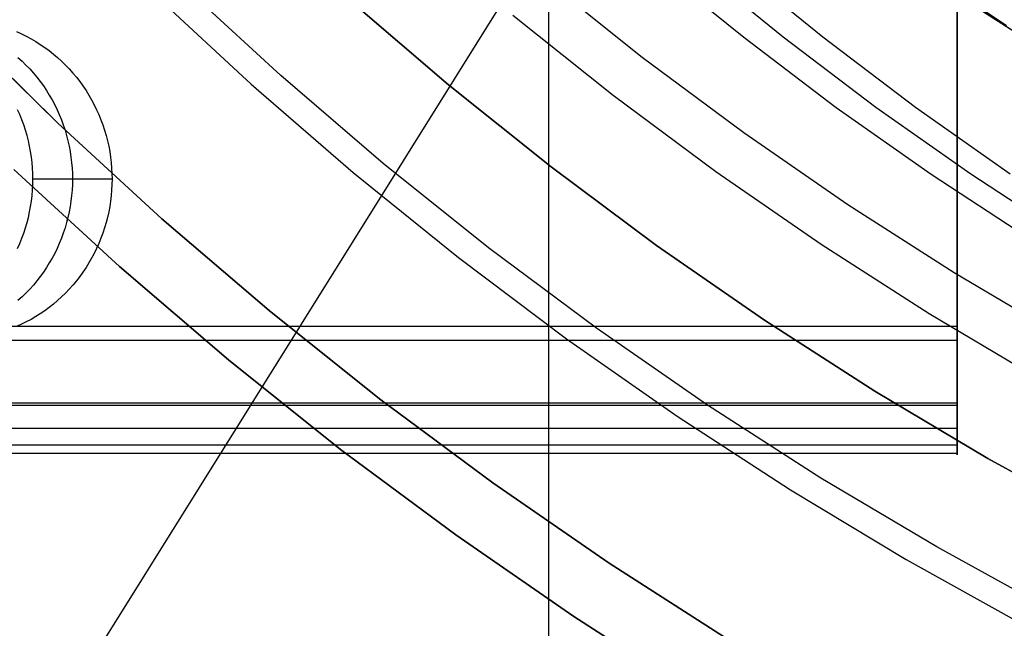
# Model space of a CAD drawing. Header units: millimetres. Extents: x 6038 to 7358, y -8545 to -7225.
# Tile 36 of 256: x 6654 to 6669, y -7939 to -7929. Entities that reach past the tile are written whole.
import ezdxf

# ---------------------------------------------------------------- set-up
doc = ezdxf.new("R2010")
doc.units = ezdxf.units.MM
doc.layers.add('color', color=7, linetype='Continuous')
doc.layers.add('luz', color=7, linetype='Continuous')

msp = doc.modelspace()

# ---------------------------------------------------------------- linework, layer by layer
at = {"color": 7, "true_color": 0xffffff}
for p, q in [((6661.923, -7921.936, 88.1), (6661.923, -7945.539, 88.1)), ((6668.316, -7928.099, 53.166), (6668.316, -7934.252, 51.746)), ((6668.316, -7928.099, 53.166), (6668.316, -7934.252, 51.746)), ((6663.567, -7928.587, 71.216), (6664.978, -7929.735, 70.89)), ((6663.567, -7928.587, 71.216), (6664.978, -7929.735, 70.89)), ((6665.596, -7929.735, 73.57), (6664.185, -7928.587, 73.896)), ((6666.215, -7929.735, 76.249), (6664.804, -7928.587, 76.575)), ((6666.215, -7929.735, 76.249), (6664.804, -7928.587, 76.575)), ((6667.584, -7928.533, 64.091), (6669.091, -7929.551, 64.091)), ((6667.584, -7928.533, 64.091), (6669.091, -7929.551, 64.091)), ((6668.316, -7928.528, 55.023), (6668.316, -7936.035, 55.023)), ((6661.847, -7928.813, 212.03), (6663.392, -7930.045, 212.03)), ((6668.4, -7929.119, 65.596), (6669.967, -7930.134, 65.596)), ((6668.642, -7929.281, 67.1), (6670.2, -7930.279, 67.1)), ((6668.642, -7929.281, 67.1), (6670.2, -7930.279, 67.1)), ((6661.368, -7929.392, 211.366), (6662.934, -7930.641, 211.366)), ((6668.316, -7935.489, 57.105), (6668.316, -7929.337, 58.525)), ((6668.316, -7935.489, 57.105), (6668.316, -7929.337, 58.525)), ((6652.673, -7929.529, 231.716), (6654.248, -7931.078, 231.716)), ((6654.248, -7931.078, 259.6), (6652.673, -7929.529, 259.6)), ((6652.673, -7929.529, 231.716), (6654.248, -7931.078, 231.716)), ((6652.673, -7929.529, 245.658), (6654.248, -7931.078, 245.658)), ((6654.248, -7931.078, 259.6), (6652.673, -7929.529, 259.6)), ((6653.604, -7929.646, 79.161), (6653.681, -7929.681, 79.143)), ((6653.604, -7929.646, 79.161), (6653.681, -7929.681, 79.143)), ((6653.681, -7929.681, 79.143), (6653.757, -7929.718, 79.126)), ((6653.681, -7929.681, 79.143), (6653.757, -7929.718, 79.126)), ((6653.757, -7929.718, 79.126), (6653.831, -7929.758, 79.108)), ((6653.757, -7929.718, 79.126), (6653.831, -7929.758, 79.108)), ((6664.978, -7929.735, 70.89), (6666.427, -7930.831, 70.556)), ((6664.978, -7929.735, 70.89), (6666.427, -7930.831, 70.556)), ((6667.045, -7930.831, 73.235), (6665.596, -7929.735, 73.57)), ((6667.664, -7930.831, 75.915), (6666.215, -7929.735, 76.249)), ((6667.664, -7930.831, 75.915), (6666.215, -7929.735, 76.249)), ((6653.831, -7929.758, 79.108), (6653.904, -7929.801, 79.091)), ((6653.831, -7929.758, 79.108), (6653.904, -7929.801, 79.091)), ((6653.904, -7929.801, 79.091), (6653.976, -7929.846, 79.075)), ((6653.904, -7929.801, 79.091), (6653.976, -7929.846, 79.075)), ((6653.976, -7929.846, 79.075), (6654.046, -7929.894, 79.059)), ((6653.976, -7929.846, 79.075), (6654.046, -7929.894, 79.059)), ((6654.046, -7929.894, 79.059), (6654.114, -7929.944, 79.043)), ((6654.046, -7929.894, 79.059), (6654.114, -7929.944, 79.043)), ((6653.627, -7930.052, 76.333), (6653.69, -7930.109, 76.319)), ((6654.114, -7929.944, 79.043), (6654.181, -7929.997, 79.028)), ((6654.114, -7929.944, 79.043), (6654.181, -7929.997, 79.028)), ((6654.181, -7929.997, 79.028), (6654.246, -7930.052, 79.013)), ((6654.181, -7929.997, 79.028), (6654.246, -7930.052, 79.013)), ((6654.246, -7930.052, 79.013), (6654.309, -7930.109, 78.998)), ((6654.246, -7930.052, 79.013), (6654.309, -7930.109, 78.998)), ((6663.392, -7930.045, 212.03), (6664.979, -7931.224, 212.03)), ((6653.69, -7930.109, 76.319), (6653.751, -7930.169, 76.305)), ((6653.751, -7930.169, 76.305), (6653.81, -7930.23, 76.291)), ((6654.309, -7930.109, 78.998), (6654.37, -7930.169, 78.984)), ((6654.309, -7930.109, 78.998), (6654.37, -7930.169, 78.984)), ((6654.37, -7930.169, 78.984), (6654.429, -7930.23, 78.97)), ((6654.37, -7930.169, 78.984), (6654.429, -7930.23, 78.97)), ((6653.81, -7930.23, 76.291), (6653.867, -7930.294, 76.278)), ((6653.867, -7930.294, 76.278), (6653.922, -7930.359, 76.265)), ((6653.922, -7930.359, 76.265), (6653.974, -7930.427, 76.253)), ((6654.429, -7930.23, 78.97), (6654.486, -7930.294, 78.957)), ((6654.429, -7930.23, 78.97), (6654.486, -7930.294, 78.957)), ((6654.486, -7930.294, 78.957), (6654.54, -7930.359, 78.945)), ((6654.486, -7930.294, 78.957), (6654.54, -7930.359, 78.945)), ((6654.54, -7930.359, 78.945), (6654.593, -7930.427, 78.933)), ((6654.54, -7930.359, 78.945), (6654.593, -7930.427, 78.933)), ((6653.974, -7930.427, 76.253), (6654.024, -7930.496, 76.241)), ((6654.024, -7930.496, 76.241), (6654.072, -7930.567, 76.23)), ((6654.593, -7930.427, 78.933), (6654.643, -7930.496, 78.921)), ((6654.593, -7930.427, 78.933), (6654.643, -7930.496, 78.921)), ((6654.643, -7930.496, 78.921), (6654.691, -7930.567, 78.91)), ((6654.643, -7930.496, 78.921), (6654.691, -7930.567, 78.91)), ((6654.072, -7930.567, 76.23), (6654.117, -7930.64, 76.22)), ((6654.117, -7930.64, 76.22), (6654.16, -7930.714, 76.21)), ((6654.691, -7930.567, 78.91), (6654.736, -7930.64, 78.899)), ((6654.691, -7930.567, 78.91), (6654.736, -7930.64, 78.899)), ((6654.736, -7930.64, 78.899), (6654.779, -7930.714, 78.89)), ((6654.736, -7930.64, 78.899), (6654.779, -7930.714, 78.89)), ((6662.934, -7930.641, 211.366), (6664.542, -7931.835, 211.366)), ((6654.16, -7930.714, 76.21), (6654.201, -7930.79, 76.201)), ((6654.201, -7930.79, 76.201), (6654.238, -7930.867, 76.192)), ((6654.779, -7930.714, 78.89), (6654.819, -7930.79, 78.88)), ((6654.779, -7930.714, 78.89), (6654.819, -7930.79, 78.88)), ((6654.819, -7930.79, 78.88), (6654.857, -7930.867, 78.872)), ((6654.819, -7930.79, 78.88), (6654.857, -7930.867, 78.872)), ((6666.427, -7930.831, 70.556), (6667.911, -7931.877, 70.213)), ((6666.427, -7930.831, 70.556), (6667.911, -7931.877, 70.213)), ((6668.53, -7931.877, 72.893), (6667.045, -7930.831, 73.235)), ((6669.148, -7931.877, 75.572), (6667.664, -7930.831, 75.915)), ((6669.148, -7931.877, 75.572), (6667.664, -7930.831, 75.915)), ((6653.655, -7930.945, 73.504), (6653.62, -7930.867, 73.513)), ((6653.655, -7930.945, 73.504), (6653.62, -7930.867, 73.513)), ((6653.687, -7931.025, 73.497), (6653.655, -7930.945, 73.504)), ((6653.687, -7931.025, 73.497), (6653.655, -7930.945, 73.504)), ((6654.238, -7930.867, 76.192), (6654.273, -7930.945, 76.184)), ((6654.273, -7930.945, 76.184), (6654.306, -7931.025, 76.176)), ((6654.857, -7930.867, 78.872), (6654.892, -7930.945, 78.863)), ((6654.857, -7930.867, 78.872), (6654.892, -7930.945, 78.863)), ((6654.892, -7930.945, 78.863), (6654.925, -7931.025, 78.856)), ((6654.892, -7930.945, 78.863), (6654.925, -7931.025, 78.856)), ((6653.717, -7931.106, 73.49), (6653.687, -7931.025, 73.497)), ((6653.717, -7931.106, 73.49), (6653.687, -7931.025, 73.497)), ((6653.744, -7931.187, 73.484), (6653.717, -7931.106, 73.49)), ((6653.744, -7931.187, 73.484), (6653.717, -7931.106, 73.49)), ((6654.248, -7931.078, 231.716), (6655.877, -7932.571, 231.716)), ((6655.877, -7932.571, 259.6), (6654.248, -7931.078, 259.6)), ((6654.248, -7931.078, 231.716), (6655.877, -7932.571, 231.716)), ((6654.248, -7931.078, 245.658), (6655.877, -7932.571, 245.658)), ((6655.877, -7932.571, 259.6), (6654.248, -7931.078, 259.6)), ((6654.306, -7931.025, 76.176), (6654.336, -7931.106, 76.17)), ((6654.336, -7931.106, 76.17), (6654.363, -7931.187, 76.163)), ((6654.925, -7931.025, 78.856), (6654.954, -7931.106, 78.849)), ((6654.925, -7931.025, 78.856), (6654.954, -7931.106, 78.849)), ((6654.954, -7931.106, 78.849), (6654.982, -7931.187, 78.843)), ((6654.954, -7931.106, 78.849), (6654.982, -7931.187, 78.843)), ((6653.769, -7931.27, 73.478), (6653.744, -7931.187, 73.484)), ((6653.769, -7931.27, 73.478), (6653.744, -7931.187, 73.484)), ((6653.79, -7931.353, 73.473), (6653.769, -7931.27, 73.478)), ((6653.79, -7931.353, 73.473), (6653.769, -7931.27, 73.478)), ((6654.363, -7931.187, 76.163), (6654.387, -7931.27, 76.158)), ((6654.387, -7931.27, 76.158), (6654.409, -7931.353, 76.153)), ((6654.982, -7931.187, 78.843), (6655.006, -7931.27, 78.837)), ((6654.982, -7931.187, 78.843), (6655.006, -7931.27, 78.837)), ((6655.006, -7931.27, 78.837), (6655.027, -7931.353, 78.832)), ((6655.006, -7931.27, 78.837), (6655.027, -7931.353, 78.832)), ((6664.979, -7931.224, 212.03), (6666.606, -7932.347, 212.03)), ((6653.809, -7931.438, 73.469), (6653.79, -7931.353, 73.473)), ((6653.809, -7931.438, 73.469), (6653.79, -7931.353, 73.473)), ((6653.825, -7931.522, 73.465), (6653.809, -7931.438, 73.469)), ((6653.825, -7931.522, 73.465), (6653.809, -7931.438, 73.469)), ((6654.409, -7931.353, 76.153), (6654.427, -7931.438, 76.148)), ((6654.427, -7931.438, 76.148), (6654.443, -7931.522, 76.145)), ((6655.027, -7931.353, 78.832), (6655.046, -7931.438, 78.828)), ((6655.027, -7931.353, 78.832), (6655.046, -7931.438, 78.828)), ((6655.046, -7931.438, 78.828), (6655.062, -7931.522, 78.824)), ((6655.046, -7931.438, 78.828), (6655.062, -7931.522, 78.824)), ((6653.838, -7931.608, 73.462), (6653.825, -7931.522, 73.465)), ((6653.838, -7931.608, 73.462), (6653.825, -7931.522, 73.465)), ((6654.443, -7931.522, 76.145), (6654.456, -7931.608, 76.142)), ((6655.062, -7931.522, 78.824), (6655.075, -7931.608, 78.821)), ((6655.062, -7931.522, 78.824), (6655.075, -7931.608, 78.821)), ((6653.848, -7931.693, 73.46), (6653.838, -7931.608, 73.462)), ((6653.848, -7931.693, 73.46), (6653.838, -7931.608, 73.462)), ((6653.855, -7931.779, 73.458), (6653.848, -7931.693, 73.46)), ((6653.855, -7931.779, 73.458), (6653.848, -7931.693, 73.46)), ((6654.456, -7931.608, 76.142), (6654.466, -7931.693, 76.139)), ((6654.466, -7931.693, 76.139), (6654.474, -7931.779, 76.138)), ((6655.075, -7931.608, 78.821), (6655.085, -7931.693, 78.819)), ((6655.075, -7931.608, 78.821), (6655.085, -7931.693, 78.819)), ((6655.085, -7931.693, 78.819), (6655.092, -7931.779, 78.817)), ((6655.085, -7931.693, 78.819), (6655.092, -7931.779, 78.817)), ((6655.213, -7933.32, 259.6), (6653.56, -7931.803, 259.6)), ((6653.56, -7931.803, 231.716), (6655.213, -7933.32, 231.716)), ((6653.56, -7931.803, 245.658), (6655.213, -7933.32, 245.658)), ((6653.56, -7931.803, 231.716), (6655.213, -7933.32, 231.716)), ((6655.213, -7933.32, 259.6), (6653.56, -7931.803, 259.6)), ((6653.859, -7931.865, 73.457), (6653.855, -7931.779, 73.458)), ((6653.859, -7931.865, 73.457), (6653.855, -7931.779, 73.458)), ((6653.861, -7931.952, 73.457), (6653.859, -7931.865, 73.457)), ((6653.861, -7931.952, 73.457), (6653.859, -7931.865, 73.457)), ((6654.474, -7931.779, 76.138), (6654.478, -7931.865, 76.137)), ((6654.478, -7931.865, 76.137), (6654.48, -7931.952, 76.136)), ((6655.092, -7931.779, 78.817), (6655.097, -7931.865, 78.816)), ((6655.092, -7931.779, 78.817), (6655.097, -7931.865, 78.816)), ((6655.097, -7931.865, 78.816), (6655.098, -7931.952, 78.816)), ((6655.097, -7931.865, 78.816), (6655.098, -7931.952, 78.816)), ((6664.542, -7931.835, 211.366), (6666.19, -7932.972, 211.366)), ((6667.911, -7931.877, 70.213), (6669.43, -7932.869, 69.862)), ((6667.911, -7931.877, 70.213), (6669.43, -7932.869, 69.862)), ((6670.048, -7932.869, 72.542), (6668.53, -7931.877, 72.893)), ((6653.855, -7932.124, 73.458), (6653.859, -7932.038, 73.457)), ((6653.855, -7932.124, 73.458), (6653.859, -7932.038, 73.457)), ((6653.859, -7932.038, 73.457), (6653.861, -7931.952, 73.457)), ((6653.859, -7932.038, 73.457), (6653.861, -7931.952, 73.457)), ((6655.098, -7931.952, 78.816), (6653.861, -7931.952, 73.457)), ((6655.098, -7931.952, 78.816), (6653.861, -7931.952, 73.457)), ((6655.098, -7931.952, 78.816), (6653.861, -7931.952, 73.457)), ((6654.478, -7932.038, 76.137), (6654.474, -7932.124, 76.138)), ((6654.48, -7931.952, 76.136), (6654.478, -7932.038, 76.137)), ((6655.097, -7932.038, 78.816), (6655.092, -7932.124, 78.817)), ((6655.097, -7932.038, 78.816), (6655.092, -7932.124, 78.817)), ((6655.098, -7931.952, 78.816), (6655.097, -7932.038, 78.816)), ((6655.098, -7931.952, 78.816), (6655.097, -7932.038, 78.816)), ((6653.838, -7932.296, 73.462), (6653.848, -7932.21, 73.46)), ((6653.838, -7932.296, 73.462), (6653.848, -7932.21, 73.46)), ((6653.848, -7932.21, 73.46), (6653.855, -7932.124, 73.458)), ((6653.848, -7932.21, 73.46), (6653.855, -7932.124, 73.458)), ((6654.466, -7932.21, 76.139), (6654.456, -7932.296, 76.142)), ((6654.474, -7932.124, 76.138), (6654.466, -7932.21, 76.139)), ((6655.085, -7932.21, 78.819), (6655.075, -7932.296, 78.821)), ((6655.085, -7932.21, 78.819), (6655.075, -7932.296, 78.821)), ((6655.092, -7932.124, 78.817), (6655.085, -7932.21, 78.819)), ((6655.092, -7932.124, 78.817), (6655.085, -7932.21, 78.819)), ((6653.825, -7932.381, 73.465), (6653.838, -7932.296, 73.462)), ((6653.825, -7932.381, 73.465), (6653.838, -7932.296, 73.462)), ((6654.456, -7932.296, 76.142), (6654.443, -7932.381, 76.145)), ((6655.075, -7932.296, 78.821), (6655.062, -7932.381, 78.824)), ((6655.075, -7932.296, 78.821), (6655.062, -7932.381, 78.824)), ((6666.606, -7932.347, 212.03), (6668.271, -7933.413, 212.03)), ((6668.316, -7932.282, 52.201), (6668.316, -7932.282, 57.845)), ((6653.79, -7932.55, 73.473), (6653.809, -7932.466, 73.469)), ((6653.79, -7932.55, 73.473), (6653.809, -7932.466, 73.469)), ((6653.809, -7932.466, 73.469), (6653.825, -7932.381, 73.465)), ((6653.809, -7932.466, 73.469), (6653.825, -7932.381, 73.465)), ((6654.427, -7932.466, 76.148), (6654.409, -7932.55, 76.153)), ((6654.443, -7932.381, 76.145), (6654.427, -7932.466, 76.148)), ((6655.046, -7932.466, 78.828), (6655.027, -7932.55, 78.832)), ((6655.046, -7932.466, 78.828), (6655.027, -7932.55, 78.832)), ((6655.062, -7932.381, 78.824), (6655.046, -7932.466, 78.828)), ((6655.062, -7932.381, 78.824), (6655.046, -7932.466, 78.828)), ((6653.744, -7932.716, 73.484), (6653.769, -7932.633, 73.478)), ((6653.744, -7932.716, 73.484), (6653.769, -7932.633, 73.478)), ((6653.769, -7932.633, 73.478), (6653.79, -7932.55, 73.473)), ((6653.769, -7932.633, 73.478), (6653.79, -7932.55, 73.473)), ((6654.387, -7932.633, 76.158), (6654.363, -7932.716, 76.163)), ((6654.409, -7932.55, 76.153), (6654.387, -7932.633, 76.158)), ((6655.006, -7932.633, 78.837), (6654.982, -7932.716, 78.843)), ((6655.006, -7932.633, 78.837), (6654.982, -7932.716, 78.843)), ((6655.027, -7932.55, 78.832), (6655.006, -7932.633, 78.837)), ((6655.027, -7932.55, 78.832), (6655.006, -7932.633, 78.837)), ((6655.877, -7932.571, 231.716), (6657.555, -7934.008, 231.716)), ((6657.555, -7934.008, 259.6), (6655.877, -7932.571, 259.6)), ((6655.877, -7932.571, 231.716), (6657.555, -7934.008, 231.716)), ((6655.877, -7932.571, 245.658), (6657.555, -7934.008, 245.658)), ((6657.555, -7934.008, 259.6), (6655.877, -7932.571, 259.6)), ((6653.687, -7932.878, 73.497), (6653.717, -7932.798, 73.49)), ((6653.687, -7932.878, 73.497), (6653.717, -7932.798, 73.49)), ((6653.717, -7932.798, 73.49), (6653.744, -7932.716, 73.484)), ((6653.717, -7932.798, 73.49), (6653.744, -7932.716, 73.484)), ((6654.336, -7932.798, 76.17), (6654.306, -7932.878, 76.176)), ((6654.363, -7932.716, 76.163), (6654.336, -7932.798, 76.17)), ((6654.954, -7932.798, 78.849), (6654.925, -7932.878, 78.856)), ((6654.954, -7932.798, 78.849), (6654.925, -7932.878, 78.856)), ((6654.982, -7932.716, 78.843), (6654.954, -7932.798, 78.849)), ((6654.982, -7932.716, 78.843), (6654.954, -7932.798, 78.849)), ((6653.62, -7933.036, 73.513), (6653.655, -7932.958, 73.504)), ((6653.62, -7933.036, 73.513), (6653.655, -7932.958, 73.504)), ((6653.655, -7932.958, 73.504), (6653.687, -7932.878, 73.497)), ((6653.655, -7932.958, 73.504), (6653.687, -7932.878, 73.497)), ((6654.273, -7932.958, 76.184), (6654.238, -7933.036, 76.192)), ((6654.306, -7932.878, 76.176), (6654.273, -7932.958, 76.184)), ((6654.892, -7932.958, 78.863), (6654.857, -7933.036, 78.872)), ((6654.892, -7932.958, 78.863), (6654.857, -7933.036, 78.872)), ((6654.925, -7932.878, 78.856), (6654.892, -7932.958, 78.863)), ((6654.925, -7932.878, 78.856), (6654.892, -7932.958, 78.863)), ((6666.19, -7932.972, 211.366), (6667.877, -7934.052, 211.366)), ((6654.201, -7933.113, 76.201), (6654.16, -7933.189, 76.21)), ((6654.238, -7933.036, 76.192), (6654.201, -7933.113, 76.201)), ((6654.819, -7933.113, 78.88), (6654.779, -7933.189, 78.89)), ((6654.819, -7933.113, 78.88), (6654.779, -7933.189, 78.89)), ((6654.857, -7933.036, 78.872), (6654.819, -7933.113, 78.88)), ((6654.857, -7933.036, 78.872), (6654.819, -7933.113, 78.88)), ((6654.117, -7933.263, 76.22), (6654.072, -7933.336, 76.23)), ((6654.16, -7933.189, 76.21), (6654.117, -7933.263, 76.22)), ((6654.736, -7933.263, 78.899), (6654.691, -7933.336, 78.91)), ((6654.736, -7933.263, 78.899), (6654.691, -7933.336, 78.91)), ((6654.779, -7933.189, 78.89), (6654.736, -7933.263, 78.899)), ((6654.779, -7933.189, 78.89), (6654.736, -7933.263, 78.899)), ((6654.024, -7933.407, 76.241), (6653.974, -7933.476, 76.253)), ((6654.072, -7933.336, 76.23), (6654.024, -7933.407, 76.241)), ((6654.643, -7933.407, 78.921), (6654.593, -7933.476, 78.933)), ((6654.643, -7933.407, 78.921), (6654.593, -7933.476, 78.933)), ((6654.691, -7933.336, 78.91), (6654.643, -7933.407, 78.921)), ((6654.691, -7933.336, 78.91), (6654.643, -7933.407, 78.921)), ((6656.918, -7934.778, 259.6), (6655.213, -7933.32, 259.6)), ((6655.213, -7933.32, 231.716), (6656.918, -7934.778, 231.716)), ((6655.213, -7933.32, 245.658), (6656.918, -7934.778, 245.658)), ((6655.213, -7933.32, 231.716), (6656.918, -7934.778, 231.716)), ((6656.918, -7934.778, 259.6), (6655.213, -7933.32, 259.6)), ((6668.271, -7933.413, 212.03), (6669.971, -7934.421, 212.03)), ((6653.922, -7933.544, 76.265), (6653.867, -7933.609, 76.278)), ((6653.974, -7933.476, 76.253), (6653.922, -7933.544, 76.265)), ((6654.54, -7933.544, 78.945), (6654.486, -7933.609, 78.957)), ((6654.54, -7933.544, 78.945), (6654.486, -7933.609, 78.957)), ((6654.593, -7933.476, 78.933), (6654.54, -7933.544, 78.945)), ((6654.593, -7933.476, 78.933), (6654.54, -7933.544, 78.945)), ((6653.751, -7933.735, 76.305), (6653.69, -7933.794, 76.319)), ((6653.81, -7933.673, 76.291), (6653.751, -7933.735, 76.305)), ((6653.867, -7933.609, 76.278), (6653.81, -7933.673, 76.291)), ((6654.37, -7933.735, 78.984), (6654.309, -7933.794, 78.998)), ((6654.37, -7933.735, 78.984), (6654.309, -7933.794, 78.998)), ((6654.429, -7933.673, 78.97), (6654.37, -7933.735, 78.984)), ((6654.429, -7933.673, 78.97), (6654.37, -7933.735, 78.984)), ((6654.486, -7933.609, 78.957), (6654.429, -7933.673, 78.97)), ((6654.486, -7933.609, 78.957), (6654.429, -7933.673, 78.97)), ((6653.69, -7933.794, 76.319), (6653.627, -7933.851, 76.333)), ((6654.181, -7933.906, 79.028), (6654.114, -7933.959, 79.043)), ((6654.181, -7933.906, 79.028), (6654.114, -7933.959, 79.043)), ((6654.246, -7933.851, 79.013), (6654.181, -7933.906, 79.028)), ((6654.246, -7933.851, 79.013), (6654.181, -7933.906, 79.028)), ((6654.309, -7933.794, 78.998), (6654.246, -7933.851, 79.013)), ((6654.309, -7933.794, 78.998), (6654.246, -7933.851, 79.013)), ((6653.976, -7934.057, 79.075), (6653.904, -7934.102, 79.091)), ((6653.976, -7934.057, 79.075), (6653.904, -7934.102, 79.091)), ((6654.046, -7934.009, 79.059), (6653.976, -7934.057, 79.075)), ((6654.046, -7934.009, 79.059), (6653.976, -7934.057, 79.075)), ((6654.114, -7933.959, 79.043), (6654.046, -7934.009, 79.059)), ((6654.114, -7933.959, 79.043), (6654.046, -7934.009, 79.059)), ((6657.555, -7934.008, 231.716), (6659.283, -7935.385, 231.716)), ((6659.283, -7935.385, 259.6), (6657.555, -7934.008, 259.6)), ((6657.555, -7934.008, 231.716), (6659.283, -7935.385, 231.716)), ((6657.555, -7934.008, 245.658), (6659.283, -7935.385, 245.658)), ((6659.283, -7935.385, 259.6), (6657.555, -7934.008, 259.6)), ((6667.877, -7934.052, 211.366), (6669.599, -7935.074, 211.366)), ((6653.757, -7934.185, 79.126), (6653.681, -7934.222, 79.143)), ((6653.757, -7934.185, 79.126), (6653.681, -7934.222, 79.143)), ((6653.831, -7934.145, 79.108), (6653.757, -7934.185, 79.126)), ((6653.831, -7934.145, 79.108), (6653.757, -7934.185, 79.126)), ((6653.904, -7934.102, 79.091), (6653.831, -7934.145, 79.108)), ((6653.904, -7934.102, 79.091), (6653.831, -7934.145, 79.108)), ((6038.316, -7934.252, 51.746), (6668.316, -7934.252, 51.746)), ((6038.316, -7934.252, 51.746), (6668.316, -7934.252, 51.746)), ((6653.681, -7934.222, 79.143), (6653.604, -7934.257, 79.161)), ((6653.681, -7934.222, 79.143), (6653.604, -7934.257, 79.161)), ((6668.316, -7934.252, 51.746), (6668.316, -7934.286, 51.739)), ((6668.316, -7934.252, 51.746), (6668.316, -7934.286, 51.739)), ((6668.316, -7934.286, 51.739), (6668.316, -7934.319, 51.733)), ((6668.316, -7934.286, 51.739), (6668.316, -7934.319, 51.733)), ((6668.316, -7934.319, 51.733), (6668.316, -7934.353, 51.728)), ((6668.316, -7934.319, 51.733), (6668.316, -7934.353, 51.728)), ((6668.316, -7934.353, 51.728), (6668.316, -7934.387, 51.724)), ((6668.316, -7934.353, 51.728), (6668.316, -7934.387, 51.724)), ((6668.316, -7934.477, 51.72), (6038.316, -7934.477, 51.72)), ((6668.316, -7934.387, 51.724), (6668.316, -7934.421, 51.722)), ((6668.316, -7934.387, 51.724), (6668.316, -7934.421, 51.722)), ((6668.316, -7934.421, 51.722), (6668.316, -7934.455, 51.72)), ((6668.316, -7934.421, 51.722), (6668.316, -7934.455, 51.72)), ((6668.316, -7934.455, 51.72), (6668.316, -7934.489, 51.72)), ((6668.316, -7934.455, 51.72), (6668.316, -7934.489, 51.72)), ((6668.316, -7934.489, 51.72), (6668.316, -7934.523, 51.721)), ((6668.316, -7934.489, 51.72), (6668.316, -7934.523, 51.721)), ((6668.316, -7934.523, 51.721), (6668.316, -7934.557, 51.723)), ((6668.316, -7934.523, 51.721), (6668.316, -7934.557, 51.723)), ((6668.316, -7934.557, 51.723), (6668.316, -7934.591, 51.727)), ((6668.316, -7934.557, 51.723), (6668.316, -7934.591, 51.727)), ((6668.316, -7934.591, 51.727), (6668.316, -7934.625, 51.731)), ((6668.316, -7934.591, 51.727), (6668.316, -7934.625, 51.731)), ((6668.316, -7934.625, 51.731), (6668.316, -7934.659, 51.737)), ((6668.316, -7934.625, 51.731), (6668.316, -7934.659, 51.737)), ((6668.316, -7934.659, 51.737), (6668.316, -7934.692, 51.744)), ((6668.316, -7934.659, 51.737), (6668.316, -7934.692, 51.744)), ((6658.673, -7936.178, 259.6), (6656.918, -7934.778, 259.6)), ((6656.918, -7934.778, 231.716), (6658.673, -7936.178, 231.716)), ((6656.918, -7934.778, 245.658), (6658.673, -7936.178, 245.658)), ((6656.918, -7934.778, 231.716), (6658.673, -7936.178, 231.716)), ((6658.673, -7936.178, 259.6), (6656.918, -7934.778, 259.6)), ((6668.316, -7934.692, 51.744), (6668.316, -7934.726, 51.751)), ((6668.316, -7934.692, 51.744), (6668.316, -7934.726, 51.751)), ((6668.316, -7934.726, 51.751), (6668.316, -7934.759, 51.761)), ((6668.316, -7934.726, 51.751), (6668.316, -7934.759, 51.761)), ((6668.316, -7934.759, 51.761), (6668.316, -7934.791, 51.771)), ((6668.316, -7934.759, 51.761), (6668.316, -7934.791, 51.771)), ((6668.316, -7934.791, 51.771), (6668.316, -7934.823, 51.782)), ((6668.316, -7934.791, 51.771), (6668.316, -7934.823, 51.782)), ((6668.316, -7934.823, 51.782), (6668.316, -7934.855, 51.794)), ((6668.316, -7934.823, 51.782), (6668.316, -7934.855, 51.794)), ((6668.316, -7934.855, 51.794), (6668.316, -7934.887, 51.808)), ((6668.316, -7934.855, 51.794), (6668.316, -7934.887, 51.808)), ((6668.316, -7934.887, 51.808), (6668.316, -7934.918, 51.822)), ((6668.316, -7934.887, 51.808), (6668.316, -7934.918, 51.822)), ((6668.316, -7934.918, 51.822), (6668.316, -7934.948, 51.838)), ((6668.316, -7934.918, 51.822), (6668.316, -7934.948, 51.838)), ((6668.316, -7934.948, 51.838), (6668.316, -7934.978, 51.854)), ((6668.316, -7934.948, 51.838), (6668.316, -7934.978, 51.854)), ((6668.316, -7934.978, 51.854), (6668.316, -7935.007, 51.872)), ((6668.316, -7934.978, 51.854), (6668.316, -7935.007, 51.872)), ((6668.316, -7935.007, 51.872), (6668.316, -7935.036, 51.891)), ((6668.316, -7935.007, 51.872), (6668.316, -7935.036, 51.891)), ((6668.316, -7935.036, 51.891), (6668.316, -7935.064, 51.91)), ((6668.316, -7935.036, 51.891), (6668.316, -7935.064, 51.91)), ((6668.316, -7935.064, 51.91), (6668.316, -7935.091, 51.931)), ((6668.316, -7935.064, 51.91), (6668.316, -7935.091, 51.931)), ((6668.316, -7935.091, 51.931), (6668.316, -7935.118, 51.952)), ((6668.316, -7935.091, 51.931), (6668.316, -7935.118, 51.952)), ((6668.316, -7935.118, 51.952), (6668.316, -7935.143, 51.974)), ((6668.316, -7935.118, 51.952), (6668.316, -7935.143, 51.974)), ((6668.316, -7935.143, 51.974), (6668.316, -7935.169, 51.998)), ((6668.316, -7935.143, 51.974), (6668.316, -7935.169, 51.998)), ((6668.316, -7935.169, 51.998), (6668.316, -7935.193, 52.022)), ((6668.316, -7935.169, 51.998), (6668.316, -7935.193, 52.022)), ((6668.316, -7935.193, 52.022), (6668.316, -7935.216, 52.046)), ((6668.316, -7935.193, 52.022), (6668.316, -7935.216, 52.046)), ((6668.316, -7935.216, 52.046), (6668.316, -7935.239, 52.072)), ((6668.316, -7935.216, 52.046), (6668.316, -7935.239, 52.072)), ((6668.316, -7935.239, 52.072), (6668.316, -7935.26, 52.098)), ((6668.316, -7935.239, 52.072), (6668.316, -7935.26, 52.098)), ((6668.316, -7935.26, 52.098), (6668.316, -7935.281, 52.126)), ((6668.316, -7935.26, 52.098), (6668.316, -7935.281, 52.126)), ((6668.316, -7935.281, 52.126), (6668.316, -7935.301, 52.153)), ((6668.316, -7935.281, 52.126), (6668.316, -7935.301, 52.153)), ((6038.316, -7935.452, 52.495), (6668.316, -7935.452, 52.495)), ((6038.316, -7935.452, 52.495), (6668.316, -7935.452, 52.495)), ((6659.283, -7935.385, 231.716), (6661.056, -7936.702, 231.716)), ((6661.056, -7936.702, 259.6), (6659.283, -7935.385, 259.6)), ((6659.283, -7935.385, 231.716), (6661.056, -7936.702, 231.716)), ((6659.283, -7935.385, 245.658), (6661.056, -7936.702, 245.658)), ((6661.056, -7936.702, 259.6), (6659.283, -7935.385, 259.6)), ((6668.316, -7935.301, 52.153), (6668.316, -7935.32, 52.182)), ((6668.316, -7935.301, 52.153), (6668.316, -7935.32, 52.182)), ((6668.316, -7935.32, 52.182), (6668.316, -7935.338, 52.211)), ((6668.316, -7935.32, 52.182), (6668.316, -7935.338, 52.211)), ((6668.316, -7935.338, 52.211), (6668.316, -7935.355, 52.241)), ((6668.316, -7935.338, 52.211), (6668.316, -7935.355, 52.241)), ((6668.316, -7935.355, 52.241), (6668.316, -7935.371, 52.271)), ((6668.316, -7935.355, 52.241), (6668.316, -7935.371, 52.271)), ((6668.316, -7935.371, 52.271), (6668.316, -7935.385, 52.302)), ((6668.316, -7935.371, 52.271), (6668.316, -7935.385, 52.302)), ((6668.316, -7935.385, 52.302), (6668.316, -7935.399, 52.333)), ((6668.316, -7935.385, 52.302), (6668.316, -7935.399, 52.333)), ((6668.316, -7935.399, 52.333), (6668.316, -7935.412, 52.365)), ((6668.316, -7935.399, 52.333), (6668.316, -7935.412, 52.365)), ((6668.316, -7935.412, 52.365), (6668.316, -7935.423, 52.397)), ((6668.316, -7935.412, 52.365), (6668.316, -7935.423, 52.397)), ((6668.316, -7935.423, 52.397), (6668.316, -7935.434, 52.429)), ((6668.316, -7935.423, 52.397), (6668.316, -7935.434, 52.429)), ((6668.316, -7935.434, 52.429), (6668.316, -7935.443, 52.462)), ((6668.316, -7935.434, 52.429), (6668.316, -7935.443, 52.462)), ((6668.316, -7935.443, 52.462), (6668.316, -7935.452, 52.495)), ((6668.316, -7935.443, 52.462), (6668.316, -7935.452, 52.495)), ((6668.316, -7935.452, 52.495), (6668.316, -7936.239, 55.905)), ((6668.316, -7935.452, 52.495), (6668.316, -7936.239, 55.905)), ((6668.316, -7935.489, 57.105), (6038.316, -7935.489, 57.105)), ((6668.316, -7935.489, 57.105), (6038.316, -7935.489, 57.105)), ((6668.316, -7935.523, 57.097), (6668.316, -7935.489, 57.105)), ((6668.316, -7935.523, 57.097), (6668.316, -7935.489, 57.105)), ((6668.316, -7935.555, 57.087), (6668.316, -7935.523, 57.097)), ((6668.316, -7935.555, 57.087), (6668.316, -7935.523, 57.097)), ((6668.316, -7935.588, 57.077), (6668.316, -7935.555, 57.087)), ((6668.316, -7935.588, 57.077), (6668.316, -7935.555, 57.087)), ((6668.316, -7935.62, 57.065), (6668.316, -7935.588, 57.077)), ((6668.316, -7935.62, 57.065), (6668.316, -7935.588, 57.077)), ((6668.316, -7935.652, 57.052), (6668.316, -7935.62, 57.065)), ((6668.316, -7935.652, 57.052), (6668.316, -7935.62, 57.065)), ((6668.316, -7935.683, 57.039), (6668.316, -7935.652, 57.052)), ((6668.316, -7935.683, 57.039), (6668.316, -7935.652, 57.052)), ((6668.316, -7935.714, 57.024), (6668.316, -7935.683, 57.039)), ((6668.316, -7935.714, 57.024), (6668.316, -7935.683, 57.039)), ((6668.316, -7935.744, 57.008), (6668.316, -7935.714, 57.024)), ((6668.316, -7935.744, 57.008), (6668.316, -7935.714, 57.024)), ((6668.316, -7935.774, 56.991), (6668.316, -7935.744, 57.008)), ((6668.316, -7935.774, 56.991), (6668.316, -7935.744, 57.008)), ((6038.316, -7935.845, 54.2), (6668.316, -7935.845, 54.2)), ((6668.316, -7935.803, 56.973), (6668.316, -7935.774, 56.991)), ((6668.316, -7935.803, 56.973), (6668.316, -7935.774, 56.991)), ((6668.316, -7935.831, 56.954), (6668.316, -7935.803, 56.973)), ((6668.316, -7935.831, 56.954), (6668.316, -7935.803, 56.973)), ((6668.316, -7935.859, 56.934), (6668.316, -7935.831, 56.954)), ((6668.316, -7935.859, 56.934), (6668.316, -7935.831, 56.954)), ((6668.316, -7935.886, 56.914), (6668.316, -7935.859, 56.934)), ((6668.316, -7935.886, 56.914), (6668.316, -7935.859, 56.934)), ((6668.316, -7935.912, 56.892), (6668.316, -7935.886, 56.914)), ((6668.316, -7935.912, 56.892), (6668.316, -7935.886, 56.914)), ((6668.316, -7935.938, 56.869), (6668.316, -7935.912, 56.892)), ((6668.316, -7935.938, 56.869), (6668.316, -7935.912, 56.892)), ((6668.316, -7935.963, 56.846), (6668.316, -7935.938, 56.869)), ((6668.316, -7935.963, 56.846), (6668.316, -7935.938, 56.869)), ((6668.316, -7935.987, 56.822), (6668.316, -7935.963, 56.846)), ((6668.316, -7935.987, 56.822), (6668.316, -7935.963, 56.846)), ((6668.316, -7936.01, 56.797), (6668.316, -7935.987, 56.822)), ((6668.316, -7936.01, 56.797), (6668.316, -7935.987, 56.822)), ((6668.316, -7936.032, 56.771), (6668.316, -7936.01, 56.797)), ((6668.316, -7936.032, 56.771), (6668.316, -7936.01, 56.797)), ((6668.316, -7936.054, 56.744), (6668.316, -7936.032, 56.771)), ((6668.316, -7936.054, 56.744), (6668.316, -7936.032, 56.771)), ((6668.316, -7936.074, 56.717), (6668.316, -7936.054, 56.744)), ((6668.316, -7936.074, 56.717), (6668.316, -7936.054, 56.744)), ((6668.316, -7936.113, 56.66), (6038.316, -7936.113, 56.66)), ((6660.474, -7937.515, 259.6), (6658.673, -7936.178, 259.6)), ((6658.673, -7936.178, 231.716), (6660.474, -7937.515, 231.716)), ((6658.673, -7936.178, 245.658), (6660.474, -7937.515, 245.658)), ((6658.673, -7936.178, 231.716), (6660.474, -7937.515, 231.716)), ((6660.474, -7937.515, 259.6), (6658.673, -7936.178, 259.6)), ((6668.316, -7936.094, 56.689), (6668.316, -7936.074, 56.717)), ((6668.316, -7936.094, 56.689), (6668.316, -7936.074, 56.717)), ((6668.316, -7936.113, 56.66), (6668.316, -7936.094, 56.689)), ((6668.316, -7936.113, 56.66), (6668.316, -7936.094, 56.689)), ((6668.316, -7936.13, 56.631), (6668.316, -7936.113, 56.66)), ((6668.316, -7936.13, 56.631), (6668.316, -7936.113, 56.66)), ((6668.316, -7936.147, 56.601), (6668.316, -7936.13, 56.631)), ((6668.316, -7936.147, 56.601), (6668.316, -7936.13, 56.631)), ((6668.316, -7936.162, 56.571), (6668.316, -7936.147, 56.601)), ((6668.316, -7936.162, 56.571), (6668.316, -7936.147, 56.601)), ((6668.316, -7936.177, 56.54), (6668.316, -7936.162, 56.571)), ((6668.316, -7936.177, 56.54), (6668.316, -7936.162, 56.571)), ((6668.316, -7936.19, 56.509), (6668.316, -7936.177, 56.54)), ((6668.316, -7936.19, 56.509), (6668.316, -7936.177, 56.54)), ((6668.316, -7936.203, 56.477), (6668.316, -7936.19, 56.509)), ((6668.316, -7936.203, 56.477), (6668.316, -7936.19, 56.509)), ((6668.316, -7936.214, 56.444), (6668.316, -7936.203, 56.477)), ((6668.316, -7936.214, 56.444), (6668.316, -7936.203, 56.477)), ((6668.316, -7936.224, 56.412), (6668.316, -7936.214, 56.444)), ((6668.316, -7936.224, 56.412), (6668.316, -7936.214, 56.444)), ((6038.316, -7936.239, 55.905), (6668.316, -7936.239, 55.905)), ((6038.316, -7936.239, 55.905), (6668.316, -7936.239, 55.905)), ((6668.316, -7936.233, 56.379), (6668.316, -7936.224, 56.412)), ((6668.316, -7936.233, 56.379), (6668.316, -7936.224, 56.412)), ((6668.316, -7936.241, 56.346), (6668.316, -7936.233, 56.379)), ((6668.316, -7936.241, 56.346), (6668.316, -7936.233, 56.379)), ((6668.316, -7936.239, 55.905), (6668.316, -7936.246, 55.939)), ((6668.316, -7936.239, 55.905), (6668.316, -7936.246, 55.939)), ((6668.316, -7936.248, 56.312), (6668.316, -7936.241, 56.346)), ((6668.316, -7936.248, 56.312), (6668.316, -7936.241, 56.346)), ((6668.316, -7936.246, 55.939), (6668.316, -7936.252, 55.972)), ((6668.316, -7936.246, 55.939), (6668.316, -7936.252, 55.972)), ((6668.316, -7936.253, 56.279), (6668.316, -7936.248, 56.312)), ((6668.316, -7936.253, 56.279), (6668.316, -7936.248, 56.312)), ((6668.316, -7936.252, 55.972), (6668.316, -7936.257, 56.006)), ((6668.316, -7936.252, 55.972), (6668.316, -7936.257, 56.006)), ((6668.316, -7936.258, 56.245), (6668.316, -7936.253, 56.279)), ((6668.316, -7936.258, 56.245), (6668.316, -7936.253, 56.279)), ((6668.316, -7936.257, 56.006), (6668.316, -7936.26, 56.04)), ((6668.316, -7936.257, 56.006), (6668.316, -7936.26, 56.04)), ((6668.316, -7936.261, 56.211), (6668.316, -7936.258, 56.245)), ((6668.316, -7936.261, 56.211), (6668.316, -7936.258, 56.245)), ((6668.316, -7936.26, 56.04), (6668.316, -7936.263, 56.074)), ((6668.316, -7936.26, 56.04), (6668.316, -7936.263, 56.074)), ((6668.316, -7936.263, 56.177), (6668.316, -7936.261, 56.211)), ((6668.316, -7936.263, 56.177), (6668.316, -7936.261, 56.211)), ((6668.316, -7936.263, 56.074), (6668.316, -7936.264, 56.108)), ((6668.316, -7936.264, 56.143), (6668.316, -7936.263, 56.177)), ((6668.316, -7936.263, 56.074), (6668.316, -7936.264, 56.108)), ((6668.316, -7936.264, 56.143), (6668.316, -7936.263, 56.177)), ((6668.316, -7936.264, 56.108), (6668.316, -7936.264, 56.143)), ((6668.316, -7936.264, 56.108), (6668.316, -7936.264, 56.143)), ((6661.056, -7936.702, 231.716), (6662.875, -7937.957, 231.716)), ((6662.875, -7937.957, 259.6), (6661.056, -7936.702, 259.6)), ((6661.056, -7936.702, 231.716), (6662.875, -7937.957, 231.716)), ((6661.056, -7936.702, 245.658), (6662.875, -7937.957, 245.658)), ((6662.875, -7937.957, 259.6), (6661.056, -7936.702, 259.6)), ((6662.321, -7938.79, 259.6), (6660.474, -7937.515, 259.6)), ((6660.474, -7937.515, 231.716), (6662.321, -7938.79, 231.716)), ((6660.474, -7937.515, 245.658), (6662.321, -7938.79, 245.658)), ((6660.474, -7937.515, 231.716), (6662.321, -7938.79, 231.716)), ((6662.321, -7938.79, 259.6), (6660.474, -7937.515, 259.6)), ((6662.875, -7937.957, 231.716), (6664.735, -7939.149, 231.716)), ((6664.735, -7939.149, 259.6), (6662.875, -7937.957, 259.6)), ((6662.875, -7937.957, 231.716), (6664.735, -7939.149, 231.716)), ((6662.875, -7937.957, 245.658), (6664.735, -7939.149, 245.658)), ((6664.735, -7939.149, 259.6), (6662.875, -7937.957, 259.6)), ((6664.211, -7940, 259.6), (6662.321, -7938.79, 259.6)), ((6662.321, -7938.79, 231.716), (6664.211, -7940, 231.716)), ((6662.321, -7938.79, 245.658), (6664.211, -7940, 245.658)), ((6662.321, -7938.79, 231.716), (6664.211, -7940, 231.716)), ((6664.211, -7940, 259.6), (6662.321, -7938.79, 259.6))]:
    msp.add_line(p, q, dxfattribs=at)
at = {"layer": 'color', "color": 254, "true_color": 0xcad1ee}
for p, q in [((6657.737, -7930.334, 26.2), (6656.185, -7928.906, 26.2)), ((6657.737, -7930.334, 26.2), (6656.185, -7928.906, 26.2)), ((6655.725, -7929.031, 30.3), (6657.274, -7930.468, 30.3)), ((6655.725, -7929.031, 30.3), (6657.274, -7930.468, 30.3)), ((6655.725, -7929.031, 28.2), (6657.274, -7930.468, 28.2)), ((6655.725, -7929.031, 29.25), (6657.274, -7930.468, 29.25)), ((6655.725, -7929.031, 28.2), (6657.274, -7930.468, 28.2)), ((6660.361, -7930.478, 28.2), (6658.803, -7929.14, 28.2)), ((6658.803, -7929.14, 26.2), (6660.361, -7930.478, 26.2)), ((6660.361, -7930.478, 27.2), (6658.803, -7929.14, 27.2)), ((6658.803, -7929.14, 26.2), (6660.361, -7930.478, 26.2)), ((6660.361, -7930.478, 28.2), (6658.803, -7929.14, 28.2)), ((6659.338, -7931.708, 26.2), (6657.737, -7930.334, 26.2)), ((6659.338, -7931.708, 26.2), (6657.737, -7930.334, 26.2)), ((6657.274, -7930.468, 30.3), (6658.872, -7931.851, 30.3)), ((6657.274, -7930.468, 30.3), (6658.872, -7931.851, 30.3)), ((6657.274, -7930.468, 28.2), (6658.872, -7931.851, 28.2)), ((6657.274, -7930.468, 29.25), (6658.872, -7931.851, 29.25)), ((6657.274, -7930.468, 28.2), (6658.872, -7931.851, 28.2)), ((6661.965, -7931.761, 28.2), (6660.361, -7930.478, 28.2)), ((6660.361, -7930.478, 26.2), (6661.965, -7931.761, 26.2)), ((6661.965, -7931.761, 27.2), (6660.361, -7930.478, 27.2)), ((6660.361, -7930.478, 26.2), (6661.965, -7931.761, 26.2)), ((6661.965, -7931.761, 28.2), (6660.361, -7930.478, 28.2)), ((6660.985, -7933.025, 26.2), (6659.338, -7931.708, 26.2)), ((6660.985, -7933.025, 26.2), (6659.338, -7931.708, 26.2)), ((6658.872, -7931.851, 30.3), (6660.516, -7933.178, 30.3)), ((6658.872, -7931.851, 30.3), (6660.516, -7933.178, 30.3)), ((6658.872, -7931.851, 28.2), (6660.516, -7933.178, 28.2)), ((6658.872, -7931.851, 29.25), (6660.516, -7933.178, 29.25)), ((6658.872, -7931.851, 28.2), (6660.516, -7933.178, 28.2)), ((6663.613, -7932.988, 28.2), (6661.965, -7931.761, 28.2)), ((6661.965, -7931.761, 26.2), (6663.613, -7932.988, 26.2)), ((6663.613, -7932.988, 27.2), (6661.965, -7931.761, 27.2)), ((6661.965, -7931.761, 26.2), (6663.613, -7932.988, 26.2)), ((6663.613, -7932.988, 28.2), (6661.965, -7931.761, 28.2)), ((6665.302, -7934.157, 28.2), (6663.613, -7932.988, 28.2)), ((6663.613, -7932.988, 26.2), (6665.302, -7934.157, 26.2)), ((6665.302, -7934.157, 27.2), (6663.613, -7932.988, 27.2)), ((6663.613, -7932.988, 26.2), (6665.302, -7934.157, 26.2)), ((6665.302, -7934.157, 28.2), (6663.613, -7932.988, 28.2)), ((6662.676, -7934.285, 26.2), (6660.985, -7933.025, 26.2)), ((6662.676, -7934.285, 26.2), (6660.985, -7933.025, 26.2)), ((6660.516, -7933.178, 30.3), (6662.205, -7934.448, 30.3)), ((6660.516, -7933.178, 30.3), (6662.205, -7934.448, 30.3)), ((6660.516, -7933.178, 28.2), (6662.205, -7934.448, 28.2)), ((6660.516, -7933.178, 29.25), (6662.205, -7934.448, 29.25)), ((6660.516, -7933.178, 28.2), (6662.205, -7934.448, 28.2)), ((6667.03, -7935.268, 28.2), (6665.302, -7934.157, 28.2)), ((6665.302, -7934.157, 26.2), (6667.03, -7935.268, 26.2)), ((6667.03, -7935.268, 27.2), (6665.302, -7934.157, 27.2)), ((6665.302, -7934.157, 26.2), (6667.03, -7935.268, 26.2)), ((6667.03, -7935.268, 28.2), (6665.302, -7934.157, 28.2)), ((6664.41, -7935.485, 26.2), (6662.676, -7934.285, 26.2)), ((6664.41, -7935.485, 26.2), (6662.676, -7934.285, 26.2)), ((6662.205, -7934.448, 30.3), (6663.936, -7935.659, 30.3)), ((6662.205, -7934.448, 30.3), (6663.936, -7935.659, 30.3)), ((6662.205, -7934.448, 28.2), (6663.936, -7935.659, 28.2)), ((6662.205, -7934.448, 29.25), (6663.936, -7935.659, 29.25)), ((6662.205, -7934.448, 28.2), (6663.936, -7935.659, 28.2)), ((6668.795, -7936.318, 28.2), (6667.03, -7935.268, 28.2)), ((6667.03, -7935.268, 26.2), (6668.795, -7936.318, 26.2)), ((6668.795, -7936.318, 27.2), (6667.03, -7935.268, 27.2)), ((6667.03, -7935.268, 26.2), (6668.795, -7936.318, 26.2)), ((6668.795, -7936.318, 28.2), (6667.03, -7935.268, 28.2)), ((6666.184, -7936.625, 26.2), (6664.41, -7935.485, 26.2)), ((6666.184, -7936.625, 26.2), (6664.41, -7935.485, 26.2)), ((6663.936, -7935.659, 30.3), (6665.708, -7936.81, 30.3)), ((6663.936, -7935.659, 30.3), (6665.708, -7936.81, 30.3)), ((6663.936, -7935.659, 28.2), (6665.708, -7936.81, 28.2)), ((6663.936, -7935.659, 29.25), (6665.708, -7936.81, 29.25)), ((6663.936, -7935.659, 28.2), (6665.708, -7936.81, 28.2)), ((6670.595, -7937.306, 28.2), (6668.795, -7936.318, 28.2)), ((6668.795, -7936.318, 26.2), (6670.595, -7937.306, 26.2)), ((6670.595, -7937.306, 27.2), (6668.795, -7936.318, 27.2)), ((6668.795, -7936.318, 26.2), (6670.595, -7937.306, 26.2)), ((6670.595, -7937.306, 28.2), (6668.795, -7936.318, 28.2)), ((6667.997, -7937.703, 26.2), (6666.184, -7936.625, 26.2)), ((6667.997, -7937.703, 26.2), (6666.184, -7936.625, 26.2)), ((6665.708, -7936.81, 30.3), (6667.518, -7937.899, 30.3)), ((6665.708, -7936.81, 30.3), (6667.518, -7937.899, 30.3)), ((6665.708, -7936.81, 28.2), (6667.518, -7937.899, 28.2)), ((6665.708, -7936.81, 29.25), (6667.518, -7937.899, 29.25)), ((6665.708, -7936.81, 28.2), (6667.518, -7937.899, 28.2)), ((6669.846, -7938.718, 26.2), (6667.997, -7937.703, 26.2)), ((6669.846, -7938.718, 26.2), (6667.997, -7937.703, 26.2)), ((6667.518, -7937.899, 30.3), (6669.365, -7938.926, 30.3)), ((6667.518, -7937.899, 30.3), (6669.365, -7938.926, 30.3)), ((6667.518, -7937.899, 28.2), (6669.365, -7938.926, 28.2)), ((6667.518, -7937.899, 29.25), (6669.365, -7938.926, 29.25)), ((6667.518, -7937.899, 28.2), (6669.365, -7938.926, 28.2))]:
    msp.add_line(p, q, dxfattribs=at)
at = {"layer": 'luz', "color": 254, "true_color": 0xcad1ee}
for p, q in [((6771.663, -7752.391, -34.05), (6611.592, -8008.584, -34.05)), ((6771.663, -7752.391, -32.55), (6611.592, -8008.584, -32.55))]:
    msp.add_line(p, q, dxfattribs=at)

doc.saveas('drawing.dxf')
